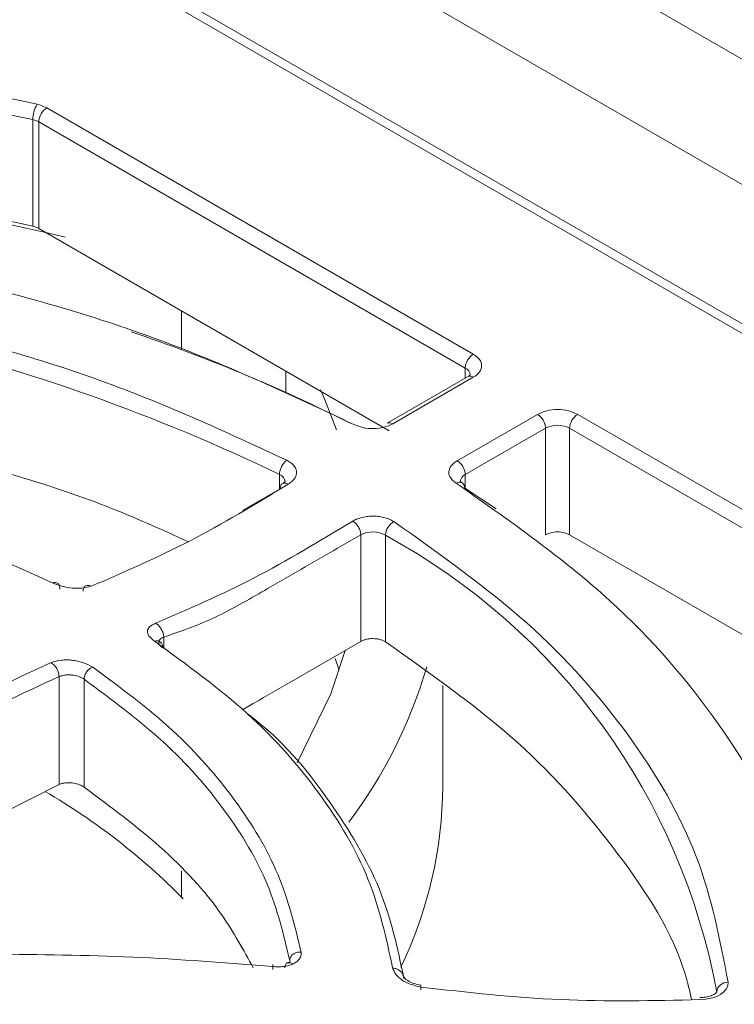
# Model space of a CAD drawing. Header units: millimetres. Extents: x -420 to 420, y -297 to 297.
# Tile 198 of 203: x 293 to 306, y 231 to 248. Entities that reach past the tile are written whole.
import ezdxf

# ---------------------------------------------------------------- set-up
doc = ezdxf.new("R2010")
doc.units = ezdxf.units.MM
doc.header["$MEASUREMENT"] = 0
doc.layers.add('layer 1', color=7, linetype='Continuous')

msp = doc.modelspace()

# ---------------------------------------------------------------- linework, layer by layer
at = {"layer": 'layer 1', "lineweight": 9}
for points in [[(344.0438, 232.5659), (344.0438, 232.5659), (292.424, 262.3653), (292.424, 262.3653)], [(300.2732, 252.7723), (300.2732, 252.7723), (320.7795, 240.9343), (320.7795, 240.9343)], [(315.8438, 236.7384), (315.8438, 236.7384), (293.216, 249.8011), (293.216, 249.8011)], [(316.0939, 236.7632), (316.0939, 236.7632), (293.466, 249.8259), (293.466, 249.8259)], [(297.7521, 249.8073), (297.7521, 249.8073), (314.723, 240.0103), (314.723, 240.0103)], [(303.2666, 248.8328), (303.2666, 248.8328), (313.1662, 243.1179), (313.1662, 243.1179)], [(293.2374, 246.652), (290.0968, 247.3512), (286.8957, 247.7444), (283.6792, 247.826)], [(293.1646, 246.3812), (290.0448, 247.0756), (286.8651, 247.4662), (283.6698, 247.5474)], [(293.2374, 246.652), (293.1904, 246.5694), (293.1652, 246.4762), (293.1646, 246.3812)], [(293.4092, 246.5872), (293.3554, 246.6172), (293.2976, 246.6392), (293.2374, 246.652)], [(293.4092, 246.5872), (293.325, 246.5334), (293.2722, 246.442), (293.2678, 246.3422)], [(293.4092, 246.5872), (293.4092, 246.5872), (300.9236, 242.2493), (300.9236, 242.2493)], [(293.1646, 244.5032), (293.1646, 244.5032), (293.1646, 246.3812), (293.1646, 246.3812)], [(293.2678, 246.3422), (293.2356, 246.3604), (293.2008, 246.3734), (293.1646, 246.3812)], [(300.7822, 242.0043), (300.7822, 242.0043), (293.2678, 246.3422), (293.2678, 246.3422)], [(293.2678, 246.3422), (293.2678, 246.3422), (293.2678, 244.4642), (293.2678, 244.4642)], [(293.7356, 244.3128), (290.3316, 245.1146), (286.8521, 245.5526), (283.3556, 245.6192)], [(293.1646, 244.5032), (290.0448, 245.1976), (286.8651, 245.5882), (283.6698, 245.6694)], [(293.2678, 244.4642), (293.2356, 244.4822), (293.2008, 244.4954), (293.1646, 244.5032)], [(299.4439, 240.8987), (299.4439, 240.8987), (293.2678, 244.4642), (293.2678, 244.4642)], [(297.5077, 240.1287), (293.1874, 242.2125), (288.4697, 243.3427), (283.6742, 243.4425)], [(295.7847, 243.0111), (295.7847, 243.0111), (295.7847, 242.3321), (295.7847, 242.3321)], [(298.7543, 241.0335), (297.5081, 241.6599), (296.2189, 242.1973), (294.8969, 242.6415)], [(300.9236, 242.2493), (300.8396, 242.1953), (300.7868, 242.1041), (300.7822, 242.0043)], [(297.6199, 241.5755), (297.6199, 241.5755), (297.6199, 241.9517), (297.6199, 241.9517)], [(300.8702, 241.8827), (300.8644, 241.9359), (300.831, 241.9821), (300.7822, 242.0043)], [(300.7822, 241.8269), (300.7822, 241.8269), (300.7822, 242.0043), (300.7822, 242.0043)], [(300.8236, 241.8509), (300.8236, 241.8509), (299.4039, 241.0313), (299.4039, 241.0313)], [(300.9236, 241.8411), (300.9236, 241.8411), (299.5037, 241.0213), (299.5037, 241.0213)], [(300.9236, 241.8411), (300.8944, 241.8619), (300.8564, 241.8657), (300.8236, 241.8509)], [(299.5037, 241.0213), (299.4747, 241.0423), (299.4365, 241.0461), (299.4039, 241.0313)], [(300.6404, 240.3713), (300.6404, 240.3713), (302.055, 241.1879), (302.055, 241.1879)], [(302.1964, 240.9429), (302.192, 241.0427), (302.1392, 241.1341), (302.055, 241.1879)], [(302.7622, 241.1879), (302.678, 241.1341), (302.6252, 241.0427), (302.6208, 240.9429)], [(302.7622, 241.1879), (302.7622, 241.1879), (310.2765, 236.8498), (310.2765, 236.8498)], [(302.1964, 240.9429), (302.1964, 240.9429), (300.7818, 240.1263), (300.7818, 240.1263)], [(302.6208, 240.9429), (302.4878, 241.0119), (302.3294, 241.0119), (302.1964, 240.9429)], [(302.1964, 239.0649), (302.1964, 239.0649), (302.1964, 240.9429), (302.1964, 240.9429)], [(310.1351, 236.6048), (310.1351, 236.6048), (302.6208, 240.9429), (302.6208, 240.9429)], [(302.6208, 240.9429), (302.6208, 240.9429), (302.6208, 239.0649), (302.6208, 239.0649)], [(297.6403, 240.3785), (297.5603, 240.3199), (297.5115, 240.2279), (297.5077, 240.1287)], [(300.7818, 240.1263), (300.7772, 240.2261), (300.7246, 240.3175), (300.6404, 240.3713)], [(297.5077, 239.8685), (297.5077, 239.8685), (297.5077, 240.1287), (297.5077, 240.1287)], [(297.6087, 239.9981), (297.6029, 240.0575), (297.5637, 240.1081), (297.5077, 240.1287)], [(300.7326, 239.9775), (300.6984, 239.9965), (300.6564, 239.9949), (300.6236, 239.9731)], [(300.7818, 240.1263), (300.7316, 240.1051), (300.6976, 240.0573), (300.694, 240.0029)], [(300.7718, 239.8875), (300.7748, 239.9221), (300.76, 239.9561), (300.7326, 239.9775)], [(300.7818, 240.1263), (300.7818, 240.1263), (300.7818, 239.8811), (300.7818, 239.8811)], [(296.8543, 239.4919), (296.8543, 239.4919), (297.5209, 239.8767), (297.5209, 239.8767)], [(300.7718, 239.8875), (300.7718, 239.8875), (301.324, 239.5239), (301.324, 239.5239)], [(299.5251, 239.2971), (299.4377, 239.2477), (299.3815, 239.1571), (299.3763, 239.0567)], [(299.3763, 239.0567), (299.2417, 239.1325), (299.0777, 239.1351), (298.9409, 239.0635)], [(298.9409, 237.1854), (298.9409, 237.1854), (298.9409, 239.0635), (298.9409, 239.0635)], [(305.2122, 231.0089), (304.5798, 234.4342), (302.4356, 237.3912), (299.3763, 239.0567)], [(299.3763, 239.0567), (299.3763, 239.0567), (299.3763, 237.1786), (299.3763, 237.1786)], [(310.1351, 234.7268), (310.1351, 234.7268), (302.6208, 239.0649), (302.6208, 239.0649)], [(295.4695, 237.2618), (295.4695, 237.2618), (295.4695, 237.0624), (295.4695, 237.0624)], [(298.5627, 236.6782), (298.5627, 236.6782), (298.4919, 236.8882), (298.4919, 236.8882)], [(298.7289, 233.9988), (299.3477, 234.8224), (299.8133, 235.7504), (300.1038, 236.7388)], [(293.6258, 234.667), (293.6258, 234.667), (293.6258, 236.5668), (293.6258, 236.5668)], [(294.0666, 236.5208), (294.0666, 236.5208), (294.0666, 234.6194), (294.0666, 234.6194)], [(300.386, 234.6368), (300.386, 234.6368), (300.386, 236.408), (300.386, 236.408)], [(293.6258, 234.667), (293.6258, 234.667), (291.244, 233.4622), (291.244, 233.4622)], [(299.6457, 231.4461), (300.126, 232.4417), (300.3788, 233.5316), (300.386, 234.6368)], [(295.8115, 232.6513), (295.0877, 233.3851), (294.2708, 234.0208), (293.3818, 234.5422)], [(269.8796, 197.9161), (269.8796, 197.9161), (332.3764, 233.9946), (332.3764, 233.9946)], [(295.7847, 233.1459), (295.7847, 233.1459), (295.7847, 232.6789), (295.7847, 232.6789)], [(332.0228, 232.1575), (332.0228, 232.1575), (270.5868, 196.6913), (270.5868, 196.6913)], [(274.4773, 201.8363), (274.4773, 201.8363), (326.8043, 232.0439), (326.8043, 232.0439)], [(327.4593, 231.6517), (327.4593, 231.6517), (274.8497, 201.2807), (274.8497, 201.2807)], [(327.7093, 231.6269), (327.7093, 231.6269), (275.0997, 201.2559), (275.0997, 201.2559)], [(297.6711, 231.5185), (297.6711, 231.5185), (297.6455, 231.5221), (297.6455, 231.5221)], [(297.6901, 231.5177), (297.6901, 231.5177), (297.6901, 231.5605), (297.6901, 231.5605)], [(305.4119, 231.1793), (305.3109, 231.1839), (305.2236, 231.1095), (305.2122, 231.0089)]]:
    msp.add_open_spline(points, degree=3, dxfattribs=at)
for points, knots in [([(298.8163, 241.0107), (297.7311, 241.5201), (296.6459, 242.0295), (295.4763, 242.4665), (295.4763, 242.4665), (294.3066, 242.9033), (293.0528, 243.2677), (291.7596, 243.5773), (291.7596, 243.5773), (290.4666, 243.8871), (289.1341, 244.1422), (287.7723, 244.3116), (287.7723, 244.3116), (286.4107, 244.4812), (285.0193, 244.5648), (283.628, 244.6484)], [0, 0, 0, 0, 0.2, 0.2, 0.2, 0.2, 0.4, 0.4, 0.4, 0.4, 0.6, 0.6, 0.6, 0.6, 1, 1, 1, 1]), ([(283.6864, 243.7211), (284.9631, 243.6403), (286.2395, 243.5595), (287.4891, 243.4015), (287.4891, 243.4015), (288.7385, 243.2435), (289.961, 243.0081), (291.148, 242.7239), (291.148, 242.7239), (292.335, 242.4395), (293.4868, 242.1059), (294.5628, 241.7069), (294.5628, 241.7069), (295.6391, 241.3077), (296.6397, 240.8431), (297.6403, 240.3785)], [0, 0, 0, 0, 0.2, 0.2, 0.2, 0.2, 0.4, 0.4, 0.4, 0.4, 0.6, 0.6, 0.6, 0.6, 1, 1, 1, 1]), ([(300.9236, 242.2493), (300.9646, 242.2193), (301.0058, 242.1895), (301.032, 242.1555), (301.032, 242.1555), (301.0584, 242.1215), (301.0702, 242.0833), (301.0702, 242.0451), (301.0702, 242.0451), (301.0702, 242.0069), (301.0584, 241.9687), (301.032, 241.9347), (301.032, 241.9347), (301.0058, 241.9007), (300.9646, 241.8709), (300.9236, 241.8411)], [0, 0, 0, 0, 0.2, 0.2, 0.2, 0.2, 0.4, 0.4, 0.4, 0.4, 0.6, 0.6, 0.6, 0.6, 1, 1, 1, 1]), ([(300.8694, 241.8857), (300.8698, 241.8871), (300.8704, 241.8885), (300.8686, 241.8867), (300.8686, 241.8867), (300.8658, 241.8839), (300.8572, 241.8735), (300.843, 241.8633), (300.843, 241.8633), (300.8372, 241.8591), (300.8304, 241.8551), (300.8236, 241.8509)], [0, 0, 0, 0, 0.25, 0.25, 0.25, 0.25, 0.5, 0.5, 0.5, 0.5, 1, 1, 1, 1]), ([(283.6742, 241.5645), (284.9403, 241.4849), (286.2065, 241.4055), (287.4439, 241.2477), (287.4439, 241.2477), (288.6813, 241.0899), (289.89, 240.8537), (291.0714, 240.5759), (291.0714, 240.5759), (292.2526, 240.2979), (293.4068, 239.9781), (294.4568, 239.5677), (294.4568, 239.5677), (294.9549, 239.3731), (295.4293, 239.1581), (295.9037, 238.9431)], [0, 0, 0, 0, 0.2, 0.2, 0.2, 0.2, 0.4, 0.4, 0.4, 0.4, 0.6, 0.6, 0.6, 0.6, 1, 1, 1, 1]), ([(298.5109, 240.9167), (298.5109, 240.9167), (298.2993, 241.4603), (298.2993, 241.4603), (298.2993, 241.4603), (298.2993, 241.4603), (298.2285, 241.6183), (298.2285, 241.6183)], [0, 0, 0, 0, 0.3333333, 0.3333333, 0.3333333, 0.3333333, 1, 1, 1, 1]), ([(302.055, 241.1879), (302.1066, 241.2115), (302.1584, 241.2353), (302.2172, 241.2505), (302.2172, 241.2505), (302.2762, 241.2657), (302.3424, 241.2725), (302.4086, 241.2725), (302.4086, 241.2725), (302.4748, 241.2725), (302.541, 241.2657), (302.6, 241.2505), (302.6, 241.2505), (302.6588, 241.2353), (302.7106, 241.2115), (302.7622, 241.1879)], [0, 0, 0, 0, 0.2, 0.2, 0.2, 0.2, 0.4, 0.4, 0.4, 0.4, 0.6, 0.6, 0.6, 0.6, 1, 1, 1, 1]), ([(299.5037, 241.0213), (299.4541, 240.9985), (299.4045, 240.9755), (299.3479, 240.9603), (299.3479, 240.9603), (299.2913, 240.9453), (299.2277, 240.9379), (299.1637, 240.9369), (299.1637, 240.9369), (299.0999, 240.9359), (299.0357, 240.9413), (298.9779, 240.9545), (298.9779, 240.9545), (298.9199, 240.9679), (298.8681, 240.9893), (298.8163, 241.0107)], [0, 0, 0, 0, 0.2, 0.2, 0.2, 0.2, 0.4, 0.4, 0.4, 0.4, 0.6, 0.6, 0.6, 0.6, 1, 1, 1, 1]), ([(293.5104, 238.218), (292.7946, 238.5414), (292.079, 238.8649), (291.3128, 239.1439), (291.3128, 239.1439), (290.5464, 239.4229), (289.7296, 239.6575), (288.8893, 239.8599), (288.8893, 239.8599), (288.0497, 240.0621), (287.1869, 240.2319), (286.3047, 240.3499), (286.3047, 240.3499), (285.4215, 240.4681), (284.5189, 240.5341), (283.6164, 240.6003)], [0, 0, 0, 0, 0.2, 0.2, 0.2, 0.2, 0.4, 0.4, 0.4, 0.4, 0.6, 0.6, 0.6, 0.6, 1, 1, 1, 1]), ([(297.6403, 240.3785), (297.6645, 240.3645), (297.6885, 240.3507), (297.7093, 240.3353), (297.7093, 240.3353), (297.7299, 240.3197), (297.7473, 240.3027), (297.7615, 240.2849), (297.7615, 240.2849), (297.7759, 240.2671), (297.7873, 240.2485), (297.7951, 240.2293), (297.7951, 240.2293), (297.8031, 240.2103), (297.8075, 240.1907), (297.8085, 240.1711), (297.8085, 240.1711), (297.8095, 240.1515), (297.8071, 240.1319), (297.8013, 240.1125), (297.8013, 240.1125), (297.7953, 240.0933), (297.7859, 240.0743), (297.7735, 240.0559), (297.7735, 240.0559), (297.7611, 240.0377), (297.7457, 240.0201), (297.7265, 240.0039), (297.7265, 240.0039), (297.7075, 239.9877), (297.6849, 239.9731), (297.6623, 239.9583)], [0, 0, 0, 0, 0.1111111, 0.1111111, 0.1111111, 0.1111111, 0.2222222, 0.2222222, 0.2222222, 0.2222222, 0.3333333, 0.3333333, 0.3333333, 0.3333333, 0.4444444, 0.4444444, 0.4444444, 0.4444444, 0.5555556, 0.5555556, 0.5555556, 0.5555556, 0.6666667, 0.6666667, 0.6666667, 0.6666667, 0.7777778, 0.7777778, 0.7777778, 0.7777778, 1, 1, 1, 1]), ([(300.6236, 239.9731), (300.5862, 240.0031), (300.5488, 240.0329), (300.5254, 240.0665), (300.5254, 240.0665), (300.502, 240.0999), (300.4926, 240.1371), (300.4942, 240.1741), (300.4942, 240.1741), (300.4956, 240.2111), (300.5082, 240.2479), (300.5344, 240.2809), (300.5344, 240.2809), (300.5606, 240.3137), (300.6006, 240.3425), (300.6404, 240.3713)], [0, 0, 0, 0, 0.2, 0.2, 0.2, 0.2, 0.4, 0.4, 0.4, 0.4, 0.6, 0.6, 0.6, 0.6, 1, 1, 1, 1]), ([(297.5209, 239.8767), (297.5231, 239.8969), (297.5251, 239.9169), (297.5317, 239.9329), (297.5317, 239.9329), (297.5381, 239.9489), (297.5491, 239.9605), (297.5623, 239.9683), (297.5623, 239.9683), (297.5755, 239.9759), (297.5911, 239.9795), (297.6081, 239.9771), (297.6081, 239.9771), (297.6253, 239.9747), (297.6437, 239.9665), (297.6623, 239.9583)], [0, 0, 0, 0, 0.2, 0.2, 0.2, 0.2, 0.4, 0.4, 0.4, 0.4, 0.6, 0.6, 0.6, 0.6, 1, 1, 1, 1]), ([(297.6075, 240.0013), (297.6083, 240.0033), (297.6089, 240.0053), (297.6069, 240.0035), (297.6069, 240.0035), (297.6039, 240.0009), (297.5949, 239.9899), (297.5803, 239.9797), (297.5803, 239.9797), (297.5749, 239.9759), (297.5685, 239.9721), (297.5623, 239.9683)], [0, 0, 0, 0, 0.25, 0.25, 0.25, 0.25, 0.5, 0.5, 0.5, 0.5, 1, 1, 1, 1]), ([(300.731, 239.9787), (300.7176, 239.9893), (300.7042, 239.9999), (300.6984, 240.0053), (300.6984, 240.0053), (300.6934, 240.0097), (300.6936, 240.0105), (300.6938, 240.0113)], [0, 0, 0, 0, 0.3333333, 0.3333333, 0.3333333, 0.3333333, 1, 1, 1, 1]), ([(297.6623, 239.9577), (297.0825, 239.6065), (296.5025, 239.2555), (295.9249, 238.9559), (295.9249, 238.9559), (295.3449, 238.6552), (294.7671, 238.4062), (294.1892, 238.1574)], [0, 0, 0, 0, 0.3333333, 0.3333333, 0.3333333, 0.3333333, 1, 1, 1, 1]), ([(307.0181, 231.1455), (306.8715, 231.9553), (306.7247, 232.7651), (306.4271, 233.5576), (306.4271, 233.5576), (306.1293, 234.35), (305.6807, 235.125), (305.136, 235.8768), (305.136, 235.8768), (304.5914, 236.6288), (303.9508, 237.3574), (303.1828, 238.0362), (303.1828, 238.0362), (302.4148, 238.7151), (301.5192, 239.3441), (300.6236, 239.9731)], [0, 0, 0, 0, 0.2, 0.2, 0.2, 0.2, 0.4, 0.4, 0.4, 0.4, 0.6, 0.6, 0.6, 0.6, 1, 1, 1, 1]), ([(295.3281, 237.5082), (295.9055, 237.757), (296.4831, 238.0058), (297.0627, 238.3066), (297.0627, 238.3066), (297.6401, 238.606), (298.2197, 238.9569), (298.7995, 239.3079)], [0, 0, 0, 0, 0.3333333, 0.3333333, 0.3333333, 0.3333333, 1, 1, 1, 1]), ([(298.7995, 239.3085), (298.8247, 239.3215), (298.8501, 239.3345), (298.8779, 239.3455), (298.8779, 239.3455), (298.9059, 239.3565), (298.9363, 239.3653), (298.9679, 239.3725), (298.9679, 239.3725), (298.9995, 239.3797), (299.0321, 239.3851), (299.0655, 239.3885), (299.0655, 239.3885), (299.0987, 239.3921), (299.1327, 239.3935), (299.1665, 239.3929), (299.1665, 239.3929), (299.2003, 239.3925), (299.2341, 239.3899), (299.2671, 239.3855), (299.2671, 239.3855), (299.2999, 239.3809), (299.3321, 239.3745), (299.3629, 239.3663), (299.3629, 239.3663), (299.3937, 239.3583), (299.4233, 239.3483), (299.4501, 239.3365), (299.4501, 239.3365), (299.4769, 239.3247), (299.5011, 239.3109), (299.5251, 239.2971)], [0, 0, 0, 0, 0.1111111, 0.1111111, 0.1111111, 0.1111111, 0.2222222, 0.2222222, 0.2222222, 0.2222222, 0.3333333, 0.3333333, 0.3333333, 0.3333333, 0.4444444, 0.4444444, 0.4444444, 0.4444444, 0.5555556, 0.5555556, 0.5555556, 0.5555556, 0.6666667, 0.6666667, 0.6666667, 0.6666667, 0.7777778, 0.7777778, 0.7777778, 0.7777778, 1, 1, 1, 1]), ([(298.7995, 239.3085), (298.8179, 239.2953), (298.8365, 239.2821), (298.8535, 239.2649), (298.8535, 239.2649), (298.8705, 239.2475), (298.8861, 239.2259), (298.8995, 239.2029), (298.8995, 239.2029), (298.9127, 239.1799), (298.9235, 239.1557), (298.9301, 239.1323), (298.9301, 239.1323), (298.9365, 239.1087), (298.9387, 239.0861), (298.9409, 239.0635)], [0, 0, 0, 0, 0.2, 0.2, 0.2, 0.2, 0.4, 0.4, 0.4, 0.4, 0.6, 0.6, 0.6, 0.6, 1, 1, 1, 1]), ([(299.5251, 239.2971), (300.3436, 238.7167), (301.162, 238.1364), (301.8648, 237.5112), (301.8648, 237.5112), (302.5678, 236.886), (303.1554, 236.2162), (303.6564, 235.5254), (303.6564, 235.5254), (304.1574, 234.8344), (304.5718, 234.1228), (304.85, 233.3949), (304.85, 233.3949), (305.128, 232.6671), (305.27, 231.9231), (305.4119, 231.1793)], [0, 0, 0, 0, 0.2, 0.2, 0.2, 0.2, 0.4, 0.4, 0.4, 0.4, 0.6, 0.6, 0.6, 0.6, 1, 1, 1, 1]), ([(302.6208, 239.0649), (302.5898, 239.0791), (302.5588, 239.0933), (302.5234, 239.1025), (302.5234, 239.1025), (302.488, 239.1115), (302.4484, 239.1157), (302.4086, 239.1157), (302.4086, 239.1157), (302.3688, 239.1157), (302.3292, 239.1115), (302.2938, 239.1025), (302.2938, 239.1025), (302.2584, 239.0933), (302.2274, 239.0791), (302.1964, 239.0649)], [0, 0, 0, 0, 0.2, 0.2, 0.2, 0.2, 0.4, 0.4, 0.4, 0.4, 0.6, 0.6, 0.6, 0.6, 1, 1, 1, 1]), ([(298.9409, 239.0635), (298.5067, 238.8129), (298.0725, 238.5622), (297.6385, 238.3116), (297.6385, 238.3116), (297.5291, 238.2486), (297.4199, 238.1854), (297.3107, 238.1224), (297.3107, 238.1224), (297.2829, 238.1064), (297.2553, 238.0904), (297.2275, 238.0744), (297.2275, 238.0744), (297.2205, 238.0704), (297.2133, 238.0662), (297.2063, 238.0622), (297.2063, 238.0622), (297.2043, 238.061), (297.2025, 238.06), (297.2007, 238.0588), (297.2007, 238.0588), (297.2001, 238.0586), (297.1997, 238.0582), (297.1991, 238.058), (297.1991, 238.058), (297.1989, 238.0578), (297.1989, 238.0578), (297.1987, 238.0578), (297.1987, 238.0578), (297.1985, 238.0576), (297.1985, 238.0576), (297.1985, 238.0576), (297.1985, 238.0576), (296.9083, 237.8902), (296.6167, 237.723), (296.3285, 237.5904), (296.3285, 237.5904), (296.0399, 237.4576), (295.7547, 237.3598), (295.4695, 237.2618)], [0, 0, 0, 0, 0.0909091, 0.0909091, 0.0909091, 0.0909091, 0.1818182, 0.1818182, 0.1818182, 0.1818182, 0.2727273, 0.2727273, 0.2727273, 0.2727273, 0.3636364, 0.3636364, 0.3636364, 0.3636364, 0.4545455, 0.4545455, 0.4545455, 0.4545455, 0.5454545, 0.5454545, 0.5454545, 0.5454545, 0.6363636, 0.6363636, 0.6363636, 0.6363636, 0.7272727, 0.7272727, 0.7272727, 0.7272727, 0.8181818, 0.8181818, 0.8181818, 0.8181818, 1, 1, 1, 1]), ([(293.6406, 238.11), (293.6384, 238.131), (293.6362, 238.1522), (293.6304, 238.1692), (293.6304, 238.1692), (293.6242, 238.1866), (293.6142, 238.1996), (293.6022, 238.2094), (293.6022, 238.2094), (293.5904, 238.2192), (293.5766, 238.2258), (293.5608, 238.2268), (293.5608, 238.2268), (293.5452, 238.2276), (293.5278, 238.2228), (293.5104, 238.218)], [0, 0, 0, 0, 0.2, 0.2, 0.2, 0.2, 0.4, 0.4, 0.4, 0.4, 0.6, 0.6, 0.6, 0.6, 1, 1, 1, 1]), ([(294.1892, 238.1574), (294.1368, 238.145), (294.0844, 238.1324), (294.0252, 238.1266), (294.0252, 238.1266), (293.973, 238.1214), (293.9154, 238.1212), (293.8572, 238.1266), (293.8572, 238.1266), (293.7992, 238.1318), (293.7402, 238.1424), (293.6858, 238.157), (293.6858, 238.157), (293.6236, 238.1738), (293.567, 238.1958), (293.5104, 238.218)], [0, 0, 0, 0, 0.2, 0.2, 0.2, 0.2, 0.4, 0.4, 0.4, 0.4, 0.6, 0.6, 0.6, 0.6, 1, 1, 1, 1]), ([(294.0478, 238.074), (294.0484, 238.0842), (294.049, 238.0946), (294.051, 238.1038), (294.051, 238.1038), (294.0528, 238.1132), (294.0558, 238.1216), (294.0596, 238.129), (294.0596, 238.129), (294.0672, 238.1442), (294.0778, 238.156), (294.0908, 238.1636), (294.0908, 238.1636), (294.1038, 238.1714), (294.1192, 238.175), (294.136, 238.1742), (294.136, 238.1742), (294.1442, 238.174), (294.153, 238.1724), (294.162, 238.1696), (294.162, 238.1696), (294.171, 238.1666), (294.18, 238.162), (294.1892, 238.1576)], [0, 0, 0, 0, 0.1428571, 0.1428571, 0.1428571, 0.1428571, 0.2857143, 0.2857143, 0.2857143, 0.2857143, 0.4285714, 0.4285714, 0.4285714, 0.4285714, 0.5714286, 0.5714286, 0.5714286, 0.5714286, 0.7142857, 0.7142857, 0.7142857, 0.7142857, 1, 1, 1, 1]), ([(295.3045, 237.191), (295.2685, 237.222), (295.2325, 237.2532), (295.2097, 237.2852), (295.2097, 237.2852), (295.1897, 237.3132), (295.1801, 237.3422), (295.1821, 237.3692), (295.1821, 237.3692), (295.1841, 237.3964), (295.1979, 237.4218), (295.2215, 237.4436), (295.2215, 237.4436), (295.2485, 237.4682), (295.2883, 237.4882), (295.3281, 237.5082)], [0, 0, 0, 0, 0.2, 0.2, 0.2, 0.2, 0.4, 0.4, 0.4, 0.4, 0.6, 0.6, 0.6, 0.6, 1, 1, 1, 1]), ([(295.3281, 237.5084), (295.3373, 237.5022), (295.3465, 237.4962), (295.3555, 237.4888), (295.3555, 237.4888), (295.3643, 237.4814), (295.3731, 237.4728), (295.3815, 237.4636), (295.3815, 237.4636), (295.3983, 237.445), (295.4135, 237.4236), (295.4265, 237.401), (295.4265, 237.401), (295.4395, 237.3782), (295.4503, 237.3542), (295.4579, 237.3304), (295.4579, 237.3304), (295.4617, 237.3184), (295.4647, 237.3066), (295.4665, 237.2952), (295.4665, 237.2952), (295.4683, 237.2838), (295.4689, 237.2728), (295.4695, 237.2618)], [0, 0, 0, 0, 0.1428571, 0.1428571, 0.1428571, 0.1428571, 0.2857143, 0.2857143, 0.2857143, 0.2857143, 0.4285714, 0.4285714, 0.4285714, 0.4285714, 0.5714286, 0.5714286, 0.5714286, 0.5714286, 0.7142857, 0.7142857, 0.7142857, 0.7142857, 1, 1, 1, 1]), ([(295.4695, 237.2618), (295.4551, 237.2558), (295.4407, 237.2498), (295.4289, 237.2426), (295.4289, 237.2426), (295.4173, 237.2356), (295.4081, 237.2278), (295.4009, 237.2192), (295.4009, 237.2192), (295.3873, 237.2032), (295.3809, 237.1852), (295.3817, 237.1664), (295.3817, 237.1664), (295.3827, 237.1494), (295.3899, 237.1316), (295.4043, 237.115), (295.4043, 237.115), (295.4173, 237.0998), (295.4363, 237.0854), (295.4553, 237.0712)], [0, 0, 0, 0, 0.1666667, 0.1666667, 0.1666667, 0.1666667, 0.3333333, 0.3333333, 0.3333333, 0.3333333, 0.5, 0.5, 0.5, 0.5, 0.6666667, 0.6666667, 0.6666667, 0.6666667, 1, 1, 1, 1]), ([(299.3763, 237.1786), (299.3619, 237.1868), (299.3473, 237.1952), (299.3313, 237.2022), (299.3313, 237.2022), (299.3151, 237.2094), (299.2975, 237.2152), (299.2789, 237.2202), (299.2789, 237.2202), (299.2605, 237.225), (299.2411, 237.2288), (299.2215, 237.2316), (299.2215, 237.2316), (299.2017, 237.2342), (299.1815, 237.2358), (299.1611, 237.236), (299.1611, 237.236), (299.1407, 237.2364), (299.1205, 237.2356), (299.1005, 237.2334), (299.1005, 237.2334), (299.0805, 237.2314), (299.0609, 237.2282), (299.0419, 237.2238), (299.0419, 237.2238), (299.0229, 237.2196), (299.0047, 237.2142), (298.9879, 237.2076), (298.9879, 237.2076), (298.9713, 237.201), (298.9561, 237.1932), (298.9409, 237.1854)], [0, 0, 0, 0, 0.1111111, 0.1111111, 0.1111111, 0.1111111, 0.2222222, 0.2222222, 0.2222222, 0.2222222, 0.3333333, 0.3333333, 0.3333333, 0.3333333, 0.4444444, 0.4444444, 0.4444444, 0.4444444, 0.5555556, 0.5555556, 0.5555556, 0.5555556, 0.6666667, 0.6666667, 0.6666667, 0.6666667, 0.7777778, 0.7777778, 0.7777778, 0.7777778, 1, 1, 1, 1]), ([(295.4553, 237.0712), (295.4529, 237.0926), (295.4503, 237.114), (295.4435, 237.1316), (295.4435, 237.1316), (295.4363, 237.1494), (295.4247, 237.1634), (295.4109, 237.1742), (295.4109, 237.1742), (295.3971, 237.185), (295.3811, 237.193), (295.3629, 237.1952), (295.3629, 237.1952), (295.3449, 237.1974), (295.3247, 237.1942), (295.3045, 237.191)], [0, 0, 0, 0, 0.2, 0.2, 0.2, 0.2, 0.4, 0.4, 0.4, 0.4, 0.6, 0.6, 0.6, 0.6, 1, 1, 1, 1]), ([(299.5023, 231.4343), (299.3881, 231.9595), (299.2739, 232.4847), (299.0677, 232.9989), (299.0677, 232.9989), (298.8617, 233.513), (298.5635, 234.016), (298.2071, 234.505), (298.2071, 234.505), (297.8505, 234.994), (297.4355, 235.469), (296.9419, 235.9142), (296.9419, 235.9142), (296.4485, 236.3596), (295.8765, 236.7754), (295.3045, 237.191)], [0, 0, 0, 0, 0.2, 0.2, 0.2, 0.2, 0.4, 0.4, 0.4, 0.4, 0.6, 0.6, 0.6, 0.6, 1, 1, 1, 1]), ([(298.9409, 237.1854), (298.9409, 237.1854), (297.6387, 236.4338), (297.6387, 236.4338), (297.6387, 236.4338), (297.6387, 236.4338), (297.3113, 236.2448), (297.3113, 236.2448), (297.3113, 236.2448), (297.3113, 236.2448), (297.2285, 236.1968), (297.2285, 236.1968), (297.2285, 236.1968), (297.2285, 236.1968), (297.2073, 236.1846), (297.2073, 236.1846), (297.2073, 236.1846), (297.2073, 236.1846), (297.2017, 236.1814), (297.2017, 236.1814), (297.2017, 236.1814), (297.2017, 236.1814), (297.1999, 236.1804), (297.1999, 236.1804), (297.1999, 236.1804), (297.1999, 236.1804), (297.1997, 236.1802), (297.1997, 236.1802), (297.1997, 236.1802), (297.1997, 236.1802), (297.1439, 236.148), (297.1439, 236.148), (297.1439, 236.148), (297.1439, 236.148), (297.0445, 236.0906), (297.0445, 236.0906), (297.0445, 236.0906), (297.0445, 236.0906), (296.8551, 235.9812), (296.8551, 235.9812)], [0, 0, 0, 0, 0.0909091, 0.0909091, 0.0909091, 0.0909091, 0.1818182, 0.1818182, 0.1818182, 0.1818182, 0.2727273, 0.2727273, 0.2727273, 0.2727273, 0.3636364, 0.3636364, 0.3636364, 0.3636364, 0.4545455, 0.4545455, 0.4545455, 0.4545455, 0.5454545, 0.5454545, 0.5454545, 0.5454545, 0.6363636, 0.6363636, 0.6363636, 0.6363636, 0.7272727, 0.7272727, 0.7272727, 0.7272727, 0.8181818, 0.8181818, 0.8181818, 0.8181818, 1, 1, 1, 1]), ([(299.3763, 237.1786), (300.1898, 236.6036), (301.0034, 236.0284), (301.6958, 235.4082), (301.6958, 235.4082), (302.3884, 234.7878), (302.9598, 234.1224), (303.472, 233.4394), (303.472, 233.4394), (303.9842, 232.7563), (304.437, 232.0555), (304.6552, 231.3273), (304.6552, 231.3273), (304.7002, 231.1765), (304.7354, 231.0247), (304.7704, 230.8729)], [0, 0, 0, 0, 0.2, 0.2, 0.2, 0.2, 0.4, 0.4, 0.4, 0.4, 0.6, 0.6, 0.6, 0.6, 1, 1, 1, 1]), ([(293.4844, 236.813), (293.5444, 236.83), (293.6044, 236.847), (293.672, 236.855), (293.672, 236.855), (293.7018, 236.8586), (293.733, 236.8604), (293.7648, 236.8604), (293.7648, 236.8604), (293.7952, 236.8604), (293.826, 236.8588), (293.857, 236.8556), (293.857, 236.8556), (293.8878, 236.8522), (293.9184, 236.8472), (293.9484, 236.8406), (293.9484, 236.8406), (293.9798, 236.8338), (294.0104, 236.8252), (294.0392, 236.8154), (294.0392, 236.8154), (294.1048, 236.7932), (294.162, 236.7642), (294.219, 236.7352)], [0, 0, 0, 0, 0.1428571, 0.1428571, 0.1428571, 0.1428571, 0.2857143, 0.2857143, 0.2857143, 0.2857143, 0.4285714, 0.4285714, 0.4285714, 0.4285714, 0.5714286, 0.5714286, 0.5714286, 0.5714286, 0.7142857, 0.7142857, 0.7142857, 0.7142857, 1, 1, 1, 1]), ([(297.8207, 235.0494), (297.8207, 235.0494), (298.4163, 236.264), (298.4163, 236.264), (298.4163, 236.264), (298.4163, 236.264), (298.6639, 237.0254), (298.6639, 237.0254)], [0, 0, 0, 0, 0.3333333, 0.3333333, 0.3333333, 0.3333333, 1, 1, 1, 1]), ([(290.0026, 235.0324), (290.5838, 235.3586), (291.1652, 235.685), (291.7448, 235.9816), (291.7448, 235.9816), (292.3256, 236.2786), (292.905, 236.5458), (293.4844, 236.813)], [0, 0, 0, 0, 0.3333333, 0.3333333, 0.3333333, 0.3333333, 1, 1, 1, 1]), ([(293.4844, 236.813), (293.5026, 236.7998), (293.5208, 236.7868), (293.5376, 236.7698), (293.5376, 236.7698), (293.555, 236.7522), (293.5708, 236.73), (293.5842, 236.7068), (293.5842, 236.7068), (293.5976, 236.6832), (293.6088, 236.6584), (293.6154, 236.6346), (293.6154, 236.6346), (293.6216, 236.6114), (293.6238, 236.589), (293.6258, 236.5668)], [0, 0, 0, 0, 0.2, 0.2, 0.2, 0.2, 0.4, 0.4, 0.4, 0.4, 0.6, 0.6, 0.6, 0.6, 1, 1, 1, 1]), ([(294.2188, 236.735), (294.2094, 236.7312), (294.1998, 236.7274), (294.1904, 236.7222), (294.1904, 236.7222), (294.1808, 236.717), (294.1712, 236.7104), (294.1618, 236.703), (294.1618, 236.703), (294.1526, 236.6956), (294.1436, 236.6874), (294.135, 236.6784), (294.135, 236.6784), (294.1264, 236.6696), (294.1184, 236.6602), (294.111, 236.65), (294.111, 236.65), (294.1038, 236.64), (294.0972, 236.6294), (294.0916, 236.6186), (294.0916, 236.6186), (294.086, 236.6078), (294.0814, 236.5966), (294.0776, 236.5856), (294.0776, 236.5856), (294.0738, 236.5744), (294.071, 236.5632), (294.0692, 236.5524), (294.0692, 236.5524), (294.0676, 236.5416), (294.067, 236.5312), (294.0666, 236.5208)], [0, 0, 0, 0, 0.1111111, 0.1111111, 0.1111111, 0.1111111, 0.2222222, 0.2222222, 0.2222222, 0.2222222, 0.3333333, 0.3333333, 0.3333333, 0.3333333, 0.4444444, 0.4444444, 0.4444444, 0.4444444, 0.5555556, 0.5555556, 0.5555556, 0.5555556, 0.6666667, 0.6666667, 0.6666667, 0.6666667, 0.7777778, 0.7777778, 0.7777778, 0.7777778, 1, 1, 1, 1]), ([(294.2188, 236.735), (294.7101, 236.3696), (295.2011, 236.0042), (295.6261, 235.6144), (295.6261, 235.6144), (296.0511, 235.2244), (296.4101, 234.8096), (296.7213, 234.3836), (296.7213, 234.3836), (297.0327, 233.9576), (297.2963, 233.52), (297.4829, 233.0725), (297.4829, 233.0725), (297.6697, 232.6253), (297.7795, 232.1683), (297.8893, 231.7113)], [0, 0, 0, 0, 0.2, 0.2, 0.2, 0.2, 0.4, 0.4, 0.4, 0.4, 0.6, 0.6, 0.6, 0.6, 1, 1, 1, 1]), ([(293.6258, 236.5668), (292.9774, 236.2656), (292.329, 235.9646), (291.6788, 235.6274), (291.6788, 235.6274), (291.168, 235.3622), (290.656, 235.0746), (290.1442, 234.7872)], [0, 0, 0, 0, 0.3333333, 0.3333333, 0.3333333, 0.3333333, 1, 1, 1, 1]), ([(294.0666, 236.5208), (294.0416, 236.5354), (294.0168, 236.5502), (293.9876, 236.5618), (293.9876, 236.5618), (293.9546, 236.5752), (293.9162, 236.5848), (293.8776, 236.5904), (293.8776, 236.5904), (293.8564, 236.5936), (293.8352, 236.5956), (293.814, 236.5964), (293.814, 236.5964), (293.7918, 236.5972), (293.7698, 236.5966), (293.7484, 236.595), (293.7484, 236.595), (293.7258, 236.593), (293.704, 236.59), (293.684, 236.5852), (293.684, 236.5852), (293.6632, 236.5802), (293.6444, 236.5734), (293.6258, 236.5668)], [0, 0, 0, 0, 0.1428571, 0.1428571, 0.1428571, 0.1428571, 0.2857143, 0.2857143, 0.2857143, 0.2857143, 0.4285714, 0.4285714, 0.4285714, 0.4285714, 0.5714286, 0.5714286, 0.5714286, 0.5714286, 0.7142857, 0.7142857, 0.7142857, 0.7142857, 1, 1, 1, 1]), ([(297.6901, 231.5605), (297.5827, 232.0125), (297.4753, 232.4645), (297.2921, 232.9067), (297.2921, 232.9067), (297.1087, 233.3489), (296.8497, 233.7814), (296.5425, 234.202), (296.5425, 234.202), (296.2351, 234.6228), (295.8795, 235.0316), (295.4589, 235.4162), (295.4589, 235.4162), (295.0381, 235.8008), (294.5522, 236.1608), (294.0666, 236.5208)], [0, 0, 0, 0, 0.2, 0.2, 0.2, 0.2, 0.4, 0.4, 0.4, 0.4, 0.6, 0.6, 0.6, 0.6, 1, 1, 1, 1]), ([(296.9435, 235.9124), (297.0001, 235.869), (297.0567, 235.8256), (297.1117, 235.7816), (297.1117, 235.7816), (297.6535, 235.3476), (298.0423, 234.8556), (298.3915, 234.3566), (298.3915, 234.3566), (298.7407, 233.8576), (299.0503, 233.3515), (299.2621, 232.8323), (299.2621, 232.8323), (299.4739, 232.3131), (299.5879, 231.7803), (299.7017, 231.2477)], [0, 0, 0, 0, 0.2, 0.2, 0.2, 0.2, 0.4, 0.4, 0.4, 0.4, 0.6, 0.6, 0.6, 0.6, 1, 1, 1, 1]), ([(294.0666, 234.6194), (294.0416, 234.6342), (294.0166, 234.649), (293.9876, 234.6608), (293.9876, 234.6608), (293.9546, 234.6742), (293.9162, 234.6838), (293.8774, 234.6896), (293.8774, 234.6896), (293.8564, 234.6928), (293.835, 234.6948), (293.814, 234.6958), (293.814, 234.6958), (293.7918, 234.6966), (293.7696, 234.6962), (293.7482, 234.6946), (293.7482, 234.6946), (293.7256, 234.6928), (293.7038, 234.6896), (293.684, 234.685), (293.684, 234.685), (293.6632, 234.6802), (293.6444, 234.6736), (293.6258, 234.667)], [0, 0, 0, 0, 0.1428571, 0.1428571, 0.1428571, 0.1428571, 0.2857143, 0.2857143, 0.2857143, 0.2857143, 0.4285714, 0.4285714, 0.4285714, 0.4285714, 0.5714286, 0.5714286, 0.5714286, 0.5714286, 0.7142857, 0.7142857, 0.7142857, 0.7142857, 1, 1, 1, 1]), ([(294.0666, 234.6194), (294.529, 234.2754), (294.9915, 233.9312), (295.4027, 233.566), (295.4027, 233.566), (295.8265, 233.1893), (296.1959, 232.7903), (296.4867, 232.3745), (296.4867, 232.3745), (296.7023, 232.0663), (296.8747, 231.7489), (297.0473, 231.4315)], [0, 0, 0, 0, 0.25, 0.25, 0.25, 0.25, 0.5, 0.5, 0.5, 0.5, 1, 1, 1, 1]), ([(297.3913, 231.4567), (296.5703, 231.5213), (295.7493, 231.5861), (294.9263, 231.6225), (294.9263, 231.6225), (294.1054, 231.6591), (293.2828, 231.6675), (292.4602, 231.6761)], [0, 0, 0, 0, 0.3333333, 0.3333333, 0.3333333, 0.3333333, 1, 1, 1, 1]), ([(297.8893, 231.7113), (297.8639, 231.7109), (297.8387, 231.7103), (297.8147, 231.7043), (297.8147, 231.7043), (297.8027, 231.7013), (297.7909, 231.6969), (297.7799, 231.6915), (297.7799, 231.6915), (297.7687, 231.6861), (297.7583, 231.6799), (297.7487, 231.6727), (297.7487, 231.6727), (297.7391, 231.6655), (297.7305, 231.6573), (297.7231, 231.6487), (297.7231, 231.6487), (297.7157, 231.6401), (297.7097, 231.6307), (297.7047, 231.6211), (297.7047, 231.6211), (297.6997, 231.6115), (297.6959, 231.6015), (297.6937, 231.5913), (297.6937, 231.5913), (297.6915, 231.5811), (297.6907, 231.5709), (297.6901, 231.5605)], [0, 0, 0, 0, 0.125, 0.125, 0.125, 0.125, 0.25, 0.25, 0.25, 0.25, 0.375, 0.375, 0.375, 0.375, 0.5, 0.5, 0.5, 0.5, 0.625, 0.625, 0.625, 0.625, 0.75, 0.75, 0.75, 0.75, 1, 1, 1, 1]), ([(297.8893, 231.7113), (297.8901, 231.6905), (297.8911, 231.6697), (297.8871, 231.6497), (297.8871, 231.6497), (297.8829, 231.6297), (297.8737, 231.6107), (297.8611, 231.5925), (297.8611, 231.5925), (297.8487, 231.5745), (297.8331, 231.5573), (297.8131, 231.5423), (297.8131, 231.5423), (297.7933, 231.5275), (297.7691, 231.5147), (297.7449, 231.5019)], [0, 0, 0, 0, 0.2, 0.2, 0.2, 0.2, 0.4, 0.4, 0.4, 0.4, 0.6, 0.6, 0.6, 0.6, 1, 1, 1, 1]), ([(297.7449, 231.5019), (297.7205, 231.4923), (297.6959, 231.4825), (297.6691, 231.4751), (297.6691, 231.4751), (297.6421, 231.4675), (297.6129, 231.4621), (297.5825, 231.4583), (297.5825, 231.4583), (297.5523, 231.4543), (297.5209, 231.4521), (297.4887, 231.4521), (297.4887, 231.4521), (297.4567, 231.4521), (297.4241, 231.4543), (297.3913, 231.4567)], [0, 0, 0, 0, 0.2, 0.2, 0.2, 0.2, 0.4, 0.4, 0.4, 0.4, 0.6, 0.6, 0.6, 0.6, 1, 1, 1, 1]), ([(297.3913, 231.4071), (297.3913, 231.4265), (297.3913, 231.4461), (297.3913, 231.4605), (297.3913, 231.4605), (297.3913, 231.4753), (297.3913, 231.4845), (297.3913, 231.4893), (297.3913, 231.4893), (297.3913, 231.4939), (297.3913, 231.4941), (297.3913, 231.4877), (297.3913, 231.4877), (297.3913, 231.4815), (297.3913, 231.4691), (297.3913, 231.4567)], [0, 0, 0, 0, 0.2, 0.2, 0.2, 0.2, 0.4, 0.4, 0.4, 0.4, 0.6, 0.6, 0.6, 0.6, 1, 1, 1, 1]), ([(297.7449, 231.5019), (297.7357, 231.5075), (297.7267, 231.5131), (297.7177, 231.5173), (297.7177, 231.5173), (297.7087, 231.5215), (297.6999, 231.5245), (297.6913, 231.5261), (297.6913, 231.5261), (297.6827, 231.5279), (297.6745, 231.5285), (297.6667, 231.5277), (297.6667, 231.5277), (297.6589, 231.5271), (297.6515, 231.5251), (297.6449, 231.5219), (297.6449, 231.5219), (297.6383, 231.5187), (297.6323, 231.5143), (297.6271, 231.5089), (297.6271, 231.5089), (297.6219, 231.5033), (297.6175, 231.4967), (297.6141, 231.4893), (297.6141, 231.4893), (297.6105, 231.4817), (297.6077, 231.4733), (297.6061, 231.4641), (297.6061, 231.4641), (297.6045, 231.4549), (297.6039, 231.4447), (297.6035, 231.4345)], [0, 0, 0, 0, 0.1111111, 0.1111111, 0.1111111, 0.1111111, 0.2222222, 0.2222222, 0.2222222, 0.2222222, 0.3333333, 0.3333333, 0.3333333, 0.3333333, 0.4444444, 0.4444444, 0.4444444, 0.4444444, 0.5555556, 0.5555556, 0.5555556, 0.5555556, 0.6666667, 0.6666667, 0.6666667, 0.6666667, 0.7777778, 0.7777778, 0.7777778, 0.7777778, 1, 1, 1, 1]), ([(300.0009, 231.0941), (299.9359, 231.1097), (299.8709, 231.1253), (299.8099, 231.1481), (299.8099, 231.1481), (299.7563, 231.1681), (299.7059, 231.1935), (299.6631, 231.2227), (299.6631, 231.2227), (299.6205, 231.2519), (299.5855, 231.2847), (299.5607, 231.3183), (299.5607, 231.3183), (299.5325, 231.3563), (299.5173, 231.3953), (299.5023, 231.4343)], [0, 0, 0, 0, 0.2, 0.2, 0.2, 0.2, 0.4, 0.4, 0.4, 0.4, 0.6, 0.6, 0.6, 0.6, 1, 1, 1, 1]), ([(299.7017, 231.2477), (299.6985, 231.2701), (299.6951, 231.2925), (299.6859, 231.3129), (299.6859, 231.3129), (299.6765, 231.3339), (299.6609, 231.3529), (299.6427, 231.3699), (299.6427, 231.3699), (299.6245, 231.3871), (299.6033, 231.4021), (299.5793, 231.4125), (299.5793, 231.4125), (299.5555, 231.4227), (299.5289, 231.4285), (299.5023, 231.4343)], [0, 0, 0, 0, 0.2, 0.2, 0.2, 0.2, 0.4, 0.4, 0.4, 0.4, 0.6, 0.6, 0.6, 0.6, 1, 1, 1, 1]), ([(300.0009, 231.1285), (299.9563, 231.1375), (299.9119, 231.1465), (299.8717, 231.1601), (299.8717, 231.1601), (299.8331, 231.1731), (299.7987, 231.1903), (299.7695, 231.2089), (299.7695, 231.2089), (299.7413, 231.2271), (299.7181, 231.2467), (299.7041, 231.2661), (299.7041, 231.2661), (299.6907, 231.2849), (299.6859, 231.3033), (299.6813, 231.3217)], [0, 0, 0, 0, 0.2, 0.2, 0.2, 0.2, 0.4, 0.4, 0.4, 0.4, 0.6, 0.6, 0.6, 0.6, 1, 1, 1, 1]), ([(300.0009, 231.0439), (300.0009, 231.0539), (300.0009, 231.0641), (300.0009, 231.0731), (300.0009, 231.0731), (300.0009, 231.0819), (300.0009, 231.0897), (300.0009, 231.0963), (300.0009, 231.0963), (300.0009, 231.1097), (300.0009, 231.1189), (300.0009, 231.1235), (300.0009, 231.1235), (300.0009, 231.1281), (300.0009, 231.1281), (300.0009, 231.1235), (300.0009, 231.1235), (300.0009, 231.1211), (300.0009, 231.1177), (300.0009, 231.1125), (300.0009, 231.1125), (300.0009, 231.1075), (300.0009, 231.1007), (300.0009, 231.0941)], [0, 0, 0, 0, 0.1428571, 0.1428571, 0.1428571, 0.1428571, 0.2857143, 0.2857143, 0.2857143, 0.2857143, 0.4285714, 0.4285714, 0.4285714, 0.4285714, 0.5714286, 0.5714286, 0.5714286, 0.5714286, 0.7142857, 0.7142857, 0.7142857, 0.7142857, 1, 1, 1, 1]), ([(305.4119, 231.1793), (305.4119, 231.1793), (305.4079, 231.1207), (305.4079, 231.1207), (305.4079, 231.1207), (305.4079, 231.1207), (305.3833, 231.0635), (305.3833, 231.0635), (305.3833, 231.0635), (305.3833, 231.0635), (305.3391, 231.0105), (305.3391, 231.0105), (305.3391, 231.0105), (305.3391, 231.0105), (305.2772, 230.9639), (305.2772, 230.9639), (305.2772, 230.9639), (305.2772, 230.9639), (305.2002, 230.9253), (305.2002, 230.9253), (305.2002, 230.9253), (305.2002, 230.9253), (305.1112, 230.8967), (305.1112, 230.8967), (305.1112, 230.8967), (305.1112, 230.8967), (305.0142, 230.8789), (305.0142, 230.8789), (305.0142, 230.8789), (305.0142, 230.8789), (304.9128, 230.8729), (304.9128, 230.8729)], [0, 0, 0, 0, 0.1111111, 0.1111111, 0.1111111, 0.1111111, 0.2222222, 0.2222222, 0.2222222, 0.2222222, 0.3333333, 0.3333333, 0.3333333, 0.3333333, 0.4444444, 0.4444444, 0.4444444, 0.4444444, 0.5555556, 0.5555556, 0.5555556, 0.5555556, 0.6666667, 0.6666667, 0.6666667, 0.6666667, 0.7777778, 0.7777778, 0.7777778, 0.7777778, 1, 1, 1, 1]), ([(304.9128, 230.8729), (304.0934, 230.8551), (303.274, 230.8375), (302.4582, 230.8739), (302.4582, 230.8739), (301.6366, 230.9107), (300.8188, 231.0023), (300.0009, 231.0941)], [0, 0, 0, 0, 0.3333333, 0.3333333, 0.3333333, 0.3333333, 1, 1, 1, 1]), ([(305.2138, 231.0051), (305.214, 231.0059), (305.2142, 231.0067), (305.214, 231.0071), (305.214, 231.0071), (305.2136, 231.0081), (305.2086, 230.9993), (305.198, 230.9893), (305.198, 230.9893), (305.187, 230.9791), (305.1698, 230.9681), (305.1476, 230.9573), (305.1476, 230.9573), (305.1258, 230.9471), (305.0992, 230.9371), (305.0698, 230.9291), (305.0698, 230.9291), (305.0378, 230.9205), (305.0024, 230.9143), (304.9662, 230.9117), (304.9662, 230.9117), (304.9486, 230.9105), (304.9306, 230.9101), (304.9128, 230.9097)], [0, 0, 0, 0, 0.1428571, 0.1428571, 0.1428571, 0.1428571, 0.2857143, 0.2857143, 0.2857143, 0.2857143, 0.4285714, 0.4285714, 0.4285714, 0.4285714, 0.5714286, 0.5714286, 0.5714286, 0.5714286, 0.7142857, 0.7142857, 0.7142857, 0.7142857, 1, 1, 1, 1])]:
    msp.add_open_spline(points, degree=3, knots=knots, dxfattribs=at)

doc.saveas('drawing.dxf')
